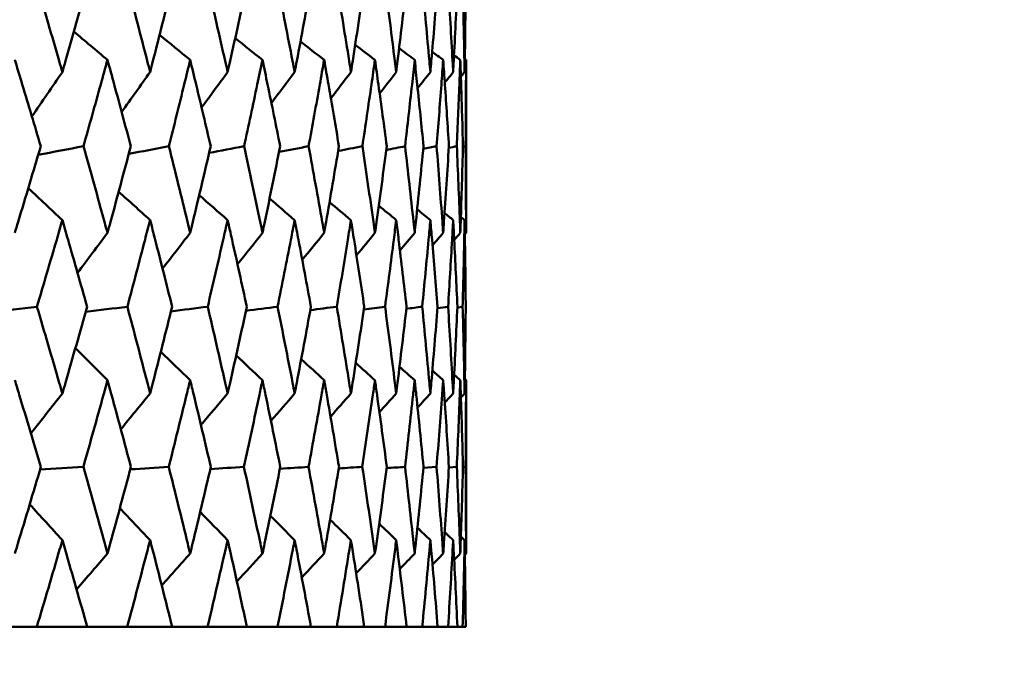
# Model space of a CAD drawing. Header units: millimetres. Extents: x 113 to 2969, y 62 to 2427.
# Tile 231 of 256: x 1837.21 to 1844.01, y 144.09 to 148.52. Entities that reach past the tile are written whole.
import ezdxf

# ---------------------------------------------------------------- set-up
doc = ezdxf.new("R2010")
doc.units = ezdxf.units.MM
doc.header["$LTSCALE"] = 12
doc.layers.add('Widoczne (ISO)', color=7, linetype='Continuous', lineweight=50)

msp = doc.modelspace()

# ---------------------------------------------------------------- linework, layer by layer
at = {"layer": 'Widoczne (ISO)'}
for p, q in [((1840.2943, 148.2397), (1840.2943, 147.0462)), ((1840.2731, 147.6403), (1840.2914, 147.6442)), ((1840.2344, 146.5323), (1840.2709, 146.5374)), ((1840.2943, 146.0305), (1840.2943, 144.8339)), ((1840.0004, 145.4261), (1840.091, 145.4323)), ((1840.1762, 145.4285), (1840.2306, 145.4323)), ((1840.2733, 145.431), (1840.2914, 145.4323)), ((1837.3332, 144.3297), (1837.0251, 144.3297)), ((1837.3332, 144.3297), (1837.6801, 144.3297)), ((1837.9571, 144.3297), (1837.6801, 144.3297)), ((1837.9571, 144.3297), (1838.2666, 144.3297)), ((1838.5114, 144.3297), (1838.2666, 144.3297)), ((1838.5114, 144.3297), (1838.7821, 144.3297)), ((1838.9937, 144.3297), (1838.7821, 144.3297)), ((1838.9937, 144.3297), (1839.2246, 144.3297)), ((1839.4023, 144.3297), (1839.2246, 144.3297)), ((1839.4023, 144.3297), (1839.5925, 144.3297)), ((1839.7355, 144.3297), (1839.5925, 144.3297)), ((1839.7355, 144.3297), (1839.8842, 144.3297)), ((1839.9919, 144.3297), (1839.8842, 144.3297)), ((1839.9919, 144.3297), (1840.0985, 144.3297)), ((1840.1706, 144.3297), (1840.0985, 144.3297)), ((1840.1706, 144.3297), (1840.2347, 144.3297)), ((1840.2708, 144.3297), (1840.2347, 144.3297)), ((1840.2708, 144.3297), (1840.2922, 144.3297))]:
    msp.add_line(p, q, dxfattribs=at)
msp.add_circle((1820.2943, 112.3297), 50, dxfattribs=at)
for points, knots in [([(1837.3352, 148.7518), (1837.3864, 148.5788), (1837.437, 148.4057), (1837.4944, 148.2071), (1837.5018, 148.1816), (1837.5091, 148.156)], [0.02053386, 0.02053386, 0.02053386, 0.02053386, 0.08016461, 0.08016461, 0.08898694, 0.08898694, 0.08898694, 0.08898694]), ([(1837.5091, 148.156), (1837.5165, 148.1815), (1837.5238, 148.207), (1837.5808, 148.4056), (1837.6299, 148.5787), (1837.6783, 148.7518)], [0.07138254, 0.07138254, 0.07138254, 0.07138254, 0.08018544, 0.08018544, 0.13983561, 0.13983561, 0.13983561, 0.13983561]), ([(1837.9589, 148.7518), (1838.0048, 148.5788), (1838.0501, 148.4057), (1838.1013, 148.2071), (1838.1079, 148.1816), (1838.1144, 148.156)], [0.02053386, 0.02053386, 0.02053386, 0.02053386, 0.08016461, 0.08016461, 0.08898694, 0.08898694, 0.08898694, 0.08898694]), ([(1838.1144, 148.156), (1838.121, 148.1815), (1838.1275, 148.207), (1838.1783, 148.4056), (1838.2219, 148.5787), (1838.2649, 148.7518)], [0.07138254, 0.07138254, 0.07138254, 0.07138254, 0.08018544, 0.08018544, 0.13983561, 0.13983561, 0.13983561, 0.13983561]), ([(1838.513, 148.7518), (1838.5533, 148.5788), (1838.593, 148.4057), (1838.6379, 148.2071), (1838.6437, 148.1816), (1838.6494, 148.156)], [0.02053386, 0.02053386, 0.02053386, 0.02053386, 0.08016461, 0.08016461, 0.08898694, 0.08898694, 0.08898694, 0.08898694]), ([(1838.6494, 148.156), (1838.6551, 148.1815), (1838.6609, 148.207), (1838.7053, 148.4056), (1838.7433, 148.5787), (1838.7806, 148.7518)], [0.07138254, 0.07138254, 0.07138254, 0.07138254, 0.08018544, 0.08018544, 0.13983561, 0.13983561, 0.13983561, 0.13983561]), ([(1838.9951, 148.7518), (1839.0298, 148.5788), (1839.0638, 148.4057), (1839.1021, 148.2071), (1839.107, 148.1816), (1839.1119, 148.156)], [0.02053386, 0.02053386, 0.02053386, 0.02053386, 0.08016461, 0.08016461, 0.08898694, 0.08898694, 0.08898694, 0.08898694]), ([(1839.1119, 148.156), (1839.1168, 148.1815), (1839.1217, 148.207), (1839.1595, 148.4056), (1839.1918, 148.5787), (1839.2234, 148.7518)], [0.07138254, 0.07138254, 0.07138254, 0.07138254, 0.08018544, 0.08018544, 0.13983561, 0.13983561, 0.13983561, 0.13983561]), ([(1839.4034, 148.7518), (1839.4323, 148.5788), (1839.4605, 148.4057), (1839.4921, 148.2071), (1839.4961, 148.1816), (1839.5002, 148.156)], [0.02053386, 0.02053386, 0.02053386, 0.02053386, 0.08016461, 0.08016461, 0.08898694, 0.08898694, 0.08898694, 0.08898694]), ([(1839.5002, 148.156), (1839.5042, 148.1815), (1839.5082, 148.207), (1839.5393, 148.4056), (1839.5658, 148.5787), (1839.5915, 148.7518)], [0.07138254, 0.07138254, 0.07138254, 0.07138254, 0.08018544, 0.08018544, 0.13983561, 0.13983561, 0.13983561, 0.13983561]), ([(1839.7364, 148.7518), (1839.7593, 148.5788), (1839.7816, 148.4057), (1839.8063, 148.2071), (1839.8095, 148.1816), (1839.8126, 148.156)], [0.02053386, 0.02053386, 0.02053386, 0.02053386, 0.08016461, 0.08016461, 0.08898694, 0.08898694, 0.08898694, 0.08898694]), ([(1839.8126, 148.156), (1839.8158, 148.1815), (1839.8189, 148.207), (1839.8432, 148.4056), (1839.8637, 148.5787), (1839.8834, 148.7518)], [0.07138254, 0.07138254, 0.07138254, 0.07138254, 0.08018544, 0.08018544, 0.13983561, 0.13983561, 0.13983561, 0.13983561]), ([(1839.9926, 148.7518), (1840.0095, 148.5788), (1840.0257, 148.4057), (1840.0435, 148.2071), (1840.0458, 148.1816), (1840.0481, 148.156)], [0.02053386, 0.02053386, 0.02053386, 0.02053386, 0.08016461, 0.08016461, 0.08898694, 0.08898694, 0.08898694, 0.08898694]), ([(1840.0481, 148.156), (1840.0503, 148.1815), (1840.0526, 148.207), (1840.0699, 148.4056), (1840.0843, 148.5787), (1840.098, 148.7518)], [0.07138254, 0.07138254, 0.07138254, 0.07138254, 0.08018544, 0.08018544, 0.13983561, 0.13983561, 0.13983561, 0.13983561]), ([(1840.171, 148.7518), (1840.1819, 148.5788), (1840.192, 148.4057), (1840.2028, 148.2071), (1840.2042, 148.1816), (1840.2055, 148.156)], [0.02053386, 0.02053386, 0.02053386, 0.02053386, 0.08016461, 0.08016461, 0.08898694, 0.08898694, 0.08898694, 0.08898694]), ([(1840.2055, 148.156), (1840.2069, 148.1815), (1840.2083, 148.207), (1840.2186, 148.4056), (1840.2269, 148.5787), (1840.2344, 148.7518)], [0.07138254, 0.07138254, 0.07138254, 0.07138254, 0.08018544, 0.08018544, 0.13983561, 0.13983561, 0.13983561, 0.13983561]), ([(1840.271, 148.7518), (1840.2757, 148.5788), (1840.2797, 148.4057), (1840.2835, 148.2071), (1840.284, 148.1816), (1840.2844, 148.156)], [0.02053386, 0.02053386, 0.02053386, 0.02053386, 0.08016461, 0.08016461, 0.08898694, 0.08898694, 0.08898694, 0.08898694]), ([(1840.2844, 148.156), (1840.2849, 148.1815), (1840.2853, 148.207), (1840.2886, 148.4056), (1840.2908, 148.5787), (1840.2922, 148.7518)], [0.07138254, 0.07138254, 0.07138254, 0.07138254, 0.08018544, 0.08018544, 0.13983561, 0.13983561, 0.13983561, 0.13983561]), ([(1837.3599, 147.6442), (1837.3178, 147.7862), (1837.2753, 147.9282), (1837.2153, 148.1267), (1837.1981, 148.1832), (1837.1809, 148.2397)], [0.01259731, 0.01259731, 0.01259731, 0.01259731, 0.06159863, 0.06159863, 0.08110666, 0.08110666, 0.08110666, 0.08110666]), ([(1837.8204, 148.2397), (1837.805, 148.1832), (1837.7894, 148.1267), (1837.7345, 147.9282), (1837.6949, 147.7862), (1837.6548, 147.6442)], [0.04208868, 0.04208868, 0.04208868, 0.04208868, 0.06158988, 0.06158988, 0.11059803, 0.11059803, 0.11059803, 0.11059803]), ([(1837.9811, 147.6442), (1837.9434, 147.7862), (1837.9053, 147.9282), (1837.8514, 148.1267), (1837.8359, 148.1832), (1837.8204, 148.2397)], [0.01259731, 0.01259731, 0.01259731, 0.01259731, 0.06159863, 0.06159863, 0.08110666, 0.08110666, 0.08110666, 0.08110666]), ([(1838.3909, 148.2397), (1838.3772, 148.1832), (1838.3634, 148.1267), (1838.3148, 147.9282), (1838.2797, 147.7862), (1838.2441, 147.6442)], [0.04208868, 0.04208868, 0.04208868, 0.04208868, 0.06158988, 0.06158988, 0.11059803, 0.11059803, 0.11059803, 0.11059803]), ([(1838.5325, 147.6442), (1838.4993, 147.7862), (1838.4657, 147.9282), (1838.4182, 148.1267), (1838.4045, 148.1832), (1838.3909, 148.2397)], [0.01259731, 0.01259731, 0.01259731, 0.01259731, 0.06159863, 0.06159863, 0.08110666, 0.08110666, 0.08110666, 0.08110666]), ([(1838.8898, 148.2397), (1838.878, 148.1832), (1838.8661, 148.1267), (1838.824, 147.9282), (1838.7935, 147.7862), (1838.7625, 147.6442)], [0.04208868, 0.04208868, 0.04208868, 0.04208868, 0.06158988, 0.06158988, 0.11059803, 0.11059803, 0.11059803, 0.11059803]), ([(1839.0119, 147.6442), (1838.9834, 147.7862), (1838.9545, 147.9282), (1838.9134, 148.1267), (1838.9017, 148.1832), (1838.8898, 148.2397)], [0.01259731, 0.01259731, 0.01259731, 0.01259731, 0.06159863, 0.06159863, 0.08110666, 0.08110666, 0.08110666, 0.08110666]), ([(1839.3154, 148.2397), (1839.3055, 148.1832), (1839.2955, 148.1267), (1839.2601, 147.9282), (1839.2343, 147.7862), (1839.2081, 147.6442)], [0.04208868, 0.04208868, 0.04208868, 0.04208868, 0.06158988, 0.06158988, 0.11059803, 0.11059803, 0.11059803, 0.11059803]), ([(1839.4174, 147.6442), (1839.3937, 147.7862), (1839.3696, 147.9282), (1839.3352, 148.1267), (1839.3254, 148.1832), (1839.3154, 148.2397)], [0.01259731, 0.01259731, 0.01259731, 0.01259731, 0.06159863, 0.06159863, 0.08110666, 0.08110666, 0.08110666, 0.08110666]), ([(1839.666, 148.2397), (1839.658, 148.1832), (1839.6499, 148.1267), (1839.6213, 147.9282), (1839.6004, 147.7862), (1839.579, 147.6442)], [0.04208868, 0.04208868, 0.04208868, 0.04208868, 0.06158988, 0.06158988, 0.11059803, 0.11059803, 0.11059803, 0.11059803]), ([(1839.7474, 147.6442), (1839.7287, 147.7862), (1839.7094, 147.9282), (1839.6819, 148.1267), (1839.674, 148.1832), (1839.666, 148.2397)], [0.01259731, 0.01259731, 0.01259731, 0.01259731, 0.06159863, 0.06159863, 0.08110666, 0.08110666, 0.08110666, 0.08110666]), ([(1839.9401, 148.2397), (1839.934, 148.1832), (1839.9279, 148.1267), (1839.9062, 147.9282), (1839.8902, 147.7862), (1839.8738, 147.6442)], [0.04208868, 0.04208868, 0.04208868, 0.04208868, 0.06158988, 0.06158988, 0.11059803, 0.11059803, 0.11059803, 0.11059803]), ([(1840.0007, 147.6442), (1839.9869, 147.7862), (1839.9726, 147.9282), (1839.952, 148.1267), (1839.9461, 148.1832), (1839.9401, 148.2397)], [0.01259731, 0.01259731, 0.01259731, 0.01259731, 0.06159863, 0.06159863, 0.08110666, 0.08110666, 0.08110666, 0.08110666]), ([(1840.1366, 148.2397), (1840.1326, 148.1832), (1840.1285, 148.1267), (1840.1138, 147.9282), (1840.1028, 147.7862), (1840.0913, 147.6442)], [0.04208868, 0.04208868, 0.04208868, 0.04208868, 0.06158988, 0.06158988, 0.11059803, 0.11059803, 0.11059803, 0.11059803]), ([(1840.1762, 147.6442), (1840.1674, 147.7862), (1840.1582, 147.9282), (1840.1446, 148.1267), (1840.1406, 148.1832), (1840.1366, 148.2397)], [0.01259731, 0.01259731, 0.01259731, 0.01259731, 0.06159863, 0.06159863, 0.08110666, 0.08110666, 0.08110666, 0.08110666]), ([(1840.2548, 148.2397), (1840.2528, 148.1832), (1840.2507, 148.1267), (1840.2431, 147.9282), (1840.2372, 147.7862), (1840.2307, 147.6442)], [0.04208868, 0.04208868, 0.04208868, 0.04208868, 0.06158988, 0.06158988, 0.11059803, 0.11059803, 0.11059803, 0.11059803]), ([(1840.2732, 147.6442), (1840.2695, 147.7862), (1840.2653, 147.9282), (1840.2588, 148.1267), (1840.2569, 148.1832), (1840.2548, 148.2397)], [0.01259731, 0.01259731, 0.01259731, 0.01259731, 0.06159863, 0.06159863, 0.08110666, 0.08110666, 0.08110666, 0.08110666]), ([(1840.2943, 148.2397), (1840.2943, 148.1832), (1840.2942, 148.1267), (1840.2937, 147.9282), (1840.2928, 147.7862), (1840.2914, 147.6442)], [0.04208868, 0.04208868, 0.04208868, 0.04208868, 0.06158988, 0.06158988, 0.11059803, 0.11059803, 0.11059803, 0.11059803]), ([(1837.1809, 147.0462), (1837.1885, 147.0715), (1837.1962, 147.0968), (1837.2565, 147.2961), (1837.3085, 147.4702), (1837.3599, 147.6442)], [0.06686277, 0.06686277, 0.06686277, 0.06686277, 0.07557848, 0.07557848, 0.13558897, 0.13558897, 0.13558897, 0.13558897]), ([(1837.6548, 147.6442), (1837.7037, 147.4702), (1837.752, 147.2962), (1837.8066, 147.0969), (1837.8135, 147.0715), (1837.8204, 147.0462)], [0.01556037, 0.01556037, 0.01556037, 0.01556037, 0.07555527, 0.07555527, 0.08428623, 0.08428623, 0.08428623, 0.08428623]), ([(1837.8204, 147.0462), (1837.8273, 147.0715), (1837.8342, 147.0968), (1837.8884, 147.2961), (1837.9351, 147.4702), (1837.9811, 147.6442)], [0.06686277, 0.06686277, 0.06686277, 0.06686277, 0.07557848, 0.07557848, 0.13558897, 0.13558897, 0.13558897, 0.13558897]), ([(1838.2441, 147.6442), (1838.2875, 147.4702), (1838.3303, 147.2962), (1838.3786, 147.0969), (1838.3847, 147.0715), (1838.3909, 147.0462)], [0.01556037, 0.01556037, 0.01556037, 0.01556037, 0.07555527, 0.07555527, 0.08428623, 0.08428623, 0.08428623, 0.08428623]), ([(1838.3909, 147.0462), (1838.3969, 147.0715), (1838.403, 147.0968), (1838.4509, 147.2961), (1838.492, 147.4702), (1838.5325, 147.6442)], [0.06686277, 0.06686277, 0.06686277, 0.06686277, 0.07557848, 0.07557848, 0.13558897, 0.13558897, 0.13558897, 0.13558897]), ([(1838.7625, 147.6442), (1838.8003, 147.4702), (1838.8375, 147.2962), (1838.8793, 147.0969), (1838.8846, 147.0715), (1838.8898, 147.0462)], [0.01556037, 0.01556037, 0.01556037, 0.01556037, 0.07555527, 0.07555527, 0.08428623, 0.08428623, 0.08428623, 0.08428623]), ([(1838.8898, 147.0462), (1838.8951, 147.0715), (1838.9004, 147.0968), (1838.9417, 147.2961), (1838.9771, 147.4702), (1839.0119, 147.6442)], [0.06686277, 0.06686277, 0.06686277, 0.06686277, 0.07557848, 0.07557848, 0.13558897, 0.13558897, 0.13558897, 0.13558897]), ([(1839.2081, 147.6442), (1839.2401, 147.4702), (1839.2714, 147.2962), (1839.3066, 147.0969), (1839.311, 147.0715), (1839.3154, 147.0462)], [0.01556037, 0.01556037, 0.01556037, 0.01556037, 0.07555527, 0.07555527, 0.08428623, 0.08428623, 0.08428623, 0.08428623]), ([(1839.3154, 147.0462), (1839.3199, 147.0715), (1839.3243, 147.0968), (1839.3589, 147.2961), (1839.3885, 147.4702), (1839.4174, 147.6442)], [0.06686277, 0.06686277, 0.06686277, 0.06686277, 0.07557848, 0.07557848, 0.13558897, 0.13558897, 0.13558897, 0.13558897]), ([(1839.579, 147.6442), (1839.6051, 147.4702), (1839.6305, 147.2962), (1839.6588, 147.0969), (1839.6624, 147.0715), (1839.666, 147.0462)], [0.01556037, 0.01556037, 0.01556037, 0.01556037, 0.07555527, 0.07555527, 0.08428623, 0.08428623, 0.08428623, 0.08428623]), ([(1839.666, 147.0462), (1839.6695, 147.0715), (1839.6731, 147.0968), (1839.7009, 147.2961), (1839.7245, 147.4702), (1839.7474, 147.6442)], [0.06686277, 0.06686277, 0.06686277, 0.06686277, 0.07557848, 0.07557848, 0.13558897, 0.13558897, 0.13558897, 0.13558897]), ([(1839.8738, 147.6442), (1839.8939, 147.4702), (1839.9133, 147.2962), (1839.9347, 147.0969), (1839.9374, 147.0715), (1839.9401, 147.0462)], [0.01556037, 0.01556037, 0.01556037, 0.01556037, 0.07555527, 0.07555527, 0.08428623, 0.08428623, 0.08428623, 0.08428623]), ([(1839.9401, 147.0462), (1839.9427, 147.0715), (1839.9454, 147.0968), (1839.9663, 147.2961), (1839.9839, 147.4702), (1840.0007, 147.6442)], [0.06686277, 0.06686277, 0.06686277, 0.06686277, 0.07557848, 0.07557848, 0.13558897, 0.13558897, 0.13558897, 0.13558897]), ([(1840.0913, 147.6442), (1840.1053, 147.4702), (1840.1186, 147.2962), (1840.133, 147.0969), (1840.1348, 147.0715), (1840.1366, 147.0462)], [0.01556037, 0.01556037, 0.01556037, 0.01556037, 0.07555527, 0.07555527, 0.08428623, 0.08428623, 0.08428623, 0.08428623]), ([(1840.1366, 147.0462), (1840.1384, 147.0715), (1840.1402, 147.0968), (1840.1541, 147.2961), (1840.1655, 147.4702), (1840.1762, 147.6442)], [0.06686277, 0.06686277, 0.06686277, 0.06686277, 0.07557848, 0.07557848, 0.13558897, 0.13558897, 0.13558897, 0.13558897]), ([(1840.2307, 147.6442), (1840.2386, 147.4702), (1840.2457, 147.2962), (1840.253, 147.0969), (1840.2539, 147.0715), (1840.2548, 147.0462)], [0.01556037, 0.01556037, 0.01556037, 0.01556037, 0.07555527, 0.07555527, 0.08428623, 0.08428623, 0.08428623, 0.08428623]), ([(1840.2548, 147.0462), (1840.2557, 147.0715), (1840.2566, 147.0968), (1840.2635, 147.2961), (1840.2687, 147.4702), (1840.2732, 147.6442)], [0.06686277, 0.06686277, 0.06686277, 0.06686277, 0.07557848, 0.07557848, 0.13558897, 0.13558897, 0.13558897, 0.13558897]), ([(1840.2914, 147.6442), (1840.2931, 147.4702), (1840.2941, 147.2962), (1840.2943, 147.0969), (1840.2943, 147.0715), (1840.2943, 147.0462)], [0.01556037, 0.01556037, 0.01556037, 0.01556037, 0.07555527, 0.07555527, 0.08428623, 0.08428623, 0.08428623, 0.08428623]), ([(1837.5091, 147.135), (1837.4961, 147.0899), (1837.483, 147.0448), (1837.4249, 146.8456), (1837.3795, 146.6915), (1837.3337, 146.5374)], [0.04598621, 0.04598621, 0.04598621, 0.04598621, 0.06155279, 0.06155279, 0.11473062, 0.11473062, 0.11473062, 0.11473062]), ([(1837.6797, 146.5374), (1837.6363, 146.6915), (1837.5925, 146.8456), (1837.5352, 147.0447), (1837.5222, 147.0899), (1837.5091, 147.135)], [0.00838421, 0.00838421, 0.00838421, 0.00838421, 0.06155515, 0.06155515, 0.07712864, 0.07712864, 0.07712864, 0.07712864]), ([(1838.1144, 147.135), (1838.1028, 147.0899), (1838.0911, 147.0448), (1838.0393, 146.8456), (1837.9987, 146.6915), (1837.9576, 146.5374)], [0.04598621, 0.04598621, 0.04598621, 0.04598621, 0.06155279, 0.06155279, 0.11473062, 0.11473062, 0.11473062, 0.11473062]), ([(1838.2662, 146.5374), (1838.2277, 146.6915), (1838.1887, 146.8456), (1838.1377, 147.0447), (1838.1261, 147.0899), (1838.1144, 147.135)], [0.00838421, 0.00838421, 0.00838421, 0.00838421, 0.06155515, 0.06155515, 0.07712864, 0.07712864, 0.07712864, 0.07712864]), ([(1838.6494, 147.135), (1838.6392, 147.0899), (1838.629, 147.0448), (1838.5836, 146.8456), (1838.5479, 146.6915), (1838.5118, 146.5374)], [0.04598621, 0.04598621, 0.04598621, 0.04598621, 0.06155279, 0.06155279, 0.11473062, 0.11473062, 0.11473062, 0.11473062]), ([(1838.7817, 146.5374), (1838.7483, 146.6915), (1838.7143, 146.8456), (1838.6697, 147.0447), (1838.6596, 147.0899), (1838.6494, 147.135)], [0.00838421, 0.00838421, 0.00838421, 0.00838421, 0.06155515, 0.06155515, 0.07712864, 0.07712864, 0.07712864, 0.07712864]), ([(1839.1119, 147.135), (1839.1032, 147.0899), (1839.0945, 147.0448), (1839.0557, 146.8456), (1839.0252, 146.6915), (1838.9941, 146.5374)], [0.04598621, 0.04598621, 0.04598621, 0.04598621, 0.06155279, 0.06155279, 0.11473062, 0.11473062, 0.11473062, 0.11473062]), ([(1839.2243, 146.5374), (1839.1961, 146.6915), (1839.1672, 146.8456), (1839.1293, 147.0447), (1839.1206, 147.0899), (1839.1119, 147.135)], [0.00838421, 0.00838421, 0.00838421, 0.00838421, 0.06155515, 0.06155515, 0.07712864, 0.07712864, 0.07712864, 0.07712864]), ([(1839.5002, 147.135), (1839.493, 147.0899), (1839.4858, 147.0448), (1839.4538, 146.8456), (1839.4285, 146.6915), (1839.4026, 146.5374)], [0.04598621, 0.04598621, 0.04598621, 0.04598621, 0.06155279, 0.06155279, 0.11473062, 0.11473062, 0.11473062, 0.11473062]), ([(1839.5922, 146.5374), (1839.5692, 146.6915), (1839.5456, 146.8456), (1839.5145, 147.0447), (1839.5073, 147.0899), (1839.5002, 147.135)], [0.00838421, 0.00838421, 0.00838421, 0.00838421, 0.06155515, 0.06155515, 0.07712864, 0.07712864, 0.07712864, 0.07712864]), ([(1839.8126, 147.135), (1839.807, 147.0899), (1839.8014, 147.0448), (1839.7763, 146.8456), (1839.7563, 146.6915), (1839.7357, 146.5374)], [0.04598621, 0.04598621, 0.04598621, 0.04598621, 0.06155279, 0.06155279, 0.11473062, 0.11473062, 0.11473062, 0.11473062]), ([(1839.884, 146.5374), (1839.8663, 146.6915), (1839.8481, 146.8456), (1839.8238, 147.0447), (1839.8182, 147.0899), (1839.8126, 147.135)], [0.00838421, 0.00838421, 0.00838421, 0.00838421, 0.06155515, 0.06155515, 0.07712864, 0.07712864, 0.07712864, 0.07712864]), ([(1840.0481, 147.135), (1840.0441, 147.0899), (1840.04, 147.0448), (1840.0218, 146.8456), (1840.0072, 146.6915), (1839.9921, 146.5374)], [0.04598621, 0.04598621, 0.04598621, 0.04598621, 0.06155279, 0.06155279, 0.11473062, 0.11473062, 0.11473062, 0.11473062]), ([(1840.0984, 146.5374), (1840.0862, 146.6915), (1840.0733, 146.8456), (1840.0561, 147.0447), (1840.0521, 147.0899), (1840.0481, 147.135)], [0.00838421, 0.00838421, 0.00838421, 0.00838421, 0.06155515, 0.06155515, 0.07712864, 0.07712864, 0.07712864, 0.07712864]), ([(1840.2055, 147.135), (1840.2031, 147.0899), (1840.2007, 147.0448), (1840.1896, 146.8456), (1840.1804, 146.6915), (1840.1707, 146.5374)], [0.04598621, 0.04598621, 0.04598621, 0.04598621, 0.06155279, 0.06155279, 0.11473062, 0.11473062, 0.11473062, 0.11473062]), ([(1840.2347, 146.5374), (1840.2279, 146.6915), (1840.2206, 146.8456), (1840.2103, 147.0447), (1840.208, 147.0899), (1840.2055, 147.135)], [0.00838421, 0.00838421, 0.00838421, 0.00838421, 0.06155515, 0.06155515, 0.07712864, 0.07712864, 0.07712864, 0.07712864]), ([(1840.2844, 147.135), (1840.2836, 147.0899), (1840.2828, 147.0448), (1840.2788, 146.8456), (1840.2751, 146.6915), (1840.2709, 146.5374)], [0.04598621, 0.04598621, 0.04598621, 0.04598621, 0.06155279, 0.06155279, 0.11473062, 0.11473062, 0.11473062, 0.11473062]), ([(1840.2922, 146.5374), (1840.291, 146.6915), (1840.2891, 146.8456), (1840.286, 147.0447), (1840.2852, 147.0899), (1840.2844, 147.135)], [0.00838421, 0.00838421, 0.00838421, 0.00838421, 0.06155515, 0.06155515, 0.07712864, 0.07712864, 0.07712864, 0.07712864]), ([(1837.3337, 146.5374), (1837.3857, 146.3623), (1837.4371, 146.1872), (1837.495, 145.9876), (1837.5021, 145.9631), (1837.5091, 145.9386)], [0.01044349, 0.01044349, 0.01044349, 0.01044349, 0.07085106, 0.07085106, 0.07930241, 0.07930241, 0.07930241, 0.07930241]), ([(1837.5091, 145.9386), (1837.5162, 145.963), (1837.5233, 145.9875), (1837.5808, 146.1871), (1837.6306, 146.3623), (1837.6797, 146.5374)], [0.06241522, 0.06241522, 0.06241522, 0.06241522, 0.0708546, 0.0708546, 0.13127416, 0.13127416, 0.13127416, 0.13127416]), ([(1837.9576, 146.5374), (1838.0042, 146.3623), (1838.0501, 146.1872), (1838.1018, 145.9876), (1838.1081, 145.9631), (1838.1144, 145.9386)], [0.01044349, 0.01044349, 0.01044349, 0.01044349, 0.07085106, 0.07085106, 0.07930241, 0.07930241, 0.07930241, 0.07930241]), ([(1838.1144, 145.9386), (1838.1207, 145.963), (1838.127, 145.9875), (1838.1783, 146.1871), (1838.2226, 146.3623), (1838.2662, 146.5374)], [0.06241522, 0.06241522, 0.06241522, 0.06241522, 0.0708546, 0.0708546, 0.13127416, 0.13127416, 0.13127416, 0.13127416]), ([(1838.5118, 146.5374), (1838.5528, 146.3623), (1838.5931, 146.1872), (1838.6383, 145.9876), (1838.6439, 145.9631), (1838.6494, 145.9386)], [0.01044349, 0.01044349, 0.01044349, 0.01044349, 0.07085106, 0.07085106, 0.07930241, 0.07930241, 0.07930241, 0.07930241]), ([(1838.6494, 145.9386), (1838.6549, 145.963), (1838.6604, 145.9875), (1838.7052, 146.1871), (1838.7438, 146.3623), (1838.7817, 146.5374)], [0.06241522, 0.06241522, 0.06241522, 0.06241522, 0.0708546, 0.0708546, 0.13127416, 0.13127416, 0.13127416, 0.13127416]), ([(1838.9941, 146.5374), (1839.0293, 146.3623), (1839.0639, 146.1872), (1839.1025, 145.9876), (1839.1072, 145.9631), (1839.1119, 145.9386)], [0.01044349, 0.01044349, 0.01044349, 0.01044349, 0.07085106, 0.07085106, 0.07930241, 0.07930241, 0.07930241, 0.07930241]), ([(1839.1119, 145.9386), (1839.1166, 145.963), (1839.1213, 145.9875), (1839.1595, 146.1871), (1839.1923, 146.3623), (1839.2243, 146.5374)], [0.06241522, 0.06241522, 0.06241522, 0.06241522, 0.0708546, 0.0708546, 0.13127416, 0.13127416, 0.13127416, 0.13127416]), ([(1839.4026, 146.5374), (1839.4319, 146.3623), (1839.4606, 146.1872), (1839.4924, 145.9876), (1839.4963, 145.9631), (1839.5002, 145.9386)], [0.01044349, 0.01044349, 0.01044349, 0.01044349, 0.07085106, 0.07085106, 0.07930241, 0.07930241, 0.07930241, 0.07930241]), ([(1839.5002, 145.9386), (1839.5041, 145.963), (1839.5079, 145.9875), (1839.5393, 146.1871), (1839.5661, 146.3623), (1839.5922, 146.5374)], [0.06241522, 0.06241522, 0.06241522, 0.06241522, 0.0708546, 0.0708546, 0.13127416, 0.13127416, 0.13127416, 0.13127416]), ([(1839.7357, 146.5374), (1839.759, 146.3623), (1839.7816, 146.1872), (1839.8066, 145.9876), (1839.8096, 145.9631), (1839.8126, 145.9386)], [0.01044349, 0.01044349, 0.01044349, 0.01044349, 0.07085106, 0.07085106, 0.07930241, 0.07930241, 0.07930241, 0.07930241]), ([(1839.8126, 145.9386), (1839.8157, 145.963), (1839.8187, 145.9875), (1839.8432, 146.1871), (1839.8639, 146.3623), (1839.884, 146.5374)], [0.06241522, 0.06241522, 0.06241522, 0.06241522, 0.0708546, 0.0708546, 0.13127416, 0.13127416, 0.13127416, 0.13127416]), ([(1839.9921, 146.5374), (1840.0093, 146.3623), (1840.0257, 146.1872), (1840.0437, 145.9876), (1840.0459, 145.9631), (1840.0481, 145.9386)], [0.01044349, 0.01044349, 0.01044349, 0.01044349, 0.07085106, 0.07085106, 0.07930241, 0.07930241, 0.07930241, 0.07930241]), ([(1840.0481, 145.9386), (1840.0502, 145.963), (1840.0524, 145.9875), (1840.0699, 146.1871), (1840.0845, 146.3623), (1840.0984, 146.5374)], [0.06241522, 0.06241522, 0.06241522, 0.06241522, 0.0708546, 0.0708546, 0.13127416, 0.13127416, 0.13127416, 0.13127416]), ([(1840.1707, 146.5374), (1840.1817, 146.3623), (1840.192, 146.1872), (1840.2029, 145.9876), (1840.2042, 145.9631), (1840.2055, 145.9386)], [0.01044349, 0.01044349, 0.01044349, 0.01044349, 0.07085106, 0.07085106, 0.07930241, 0.07930241, 0.07930241, 0.07930241]), ([(1840.2055, 145.9386), (1840.2069, 145.963), (1840.2081, 145.9875), (1840.2186, 146.1871), (1840.227, 146.3623), (1840.2347, 146.5374)], [0.06241522, 0.06241522, 0.06241522, 0.06241522, 0.0708546, 0.0708546, 0.13127416, 0.13127416, 0.13127416, 0.13127416]), ([(1840.2709, 146.5374), (1840.2757, 146.3623), (1840.2798, 146.1872), (1840.2836, 145.9876), (1840.284, 145.9631), (1840.2844, 145.9386)], [0.01044349, 0.01044349, 0.01044349, 0.01044349, 0.07085106, 0.07085106, 0.07930241, 0.07930241, 0.07930241, 0.07930241]), ([(1840.2844, 145.9386), (1840.2849, 145.963), (1840.2853, 145.9875), (1840.2886, 146.1871), (1840.2908, 146.3623), (1840.2922, 146.5374)], [0.06241522, 0.06241522, 0.06241522, 0.06241522, 0.0708546, 0.0708546, 0.13127416, 0.13127416, 0.13127416, 0.13127416]), ([(1837.3609, 145.4323), (1837.3116, 145.5982), (1837.2618, 145.7642), (1837.2013, 145.9636), (1837.1911, 145.9971), (1837.1809, 146.0305)], [0.00418374, 0.00418374, 0.00418374, 0.00418374, 0.06147247, 0.06147247, 0.07302352, 0.07302352, 0.07302352, 0.07302352]), ([(1837.8204, 146.0305), (1837.8113, 145.9971), (1837.8021, 145.9636), (1837.7471, 145.7642), (1837.7008, 145.5982), (1837.6538, 145.4323)], [0.04993807, 0.04993807, 0.04993807, 0.04993807, 0.0614821, 0.0614821, 0.11877783, 0.11877783, 0.11877783, 0.11877783]), ([(1837.982, 145.4323), (1837.9379, 145.5982), (1837.8932, 145.7642), (1837.8388, 145.9636), (1837.8296, 145.9971), (1837.8204, 146.0305)], [0.00418374, 0.00418374, 0.00418374, 0.00418374, 0.06147247, 0.06147247, 0.07302352, 0.07302352, 0.07302352, 0.07302352]), ([(1838.3909, 146.0305), (1838.3827, 145.9971), (1838.3746, 145.9636), (1838.326, 145.7642), (1838.2849, 145.5982), (1838.2432, 145.4323)], [0.04993807, 0.04993807, 0.04993807, 0.04993807, 0.0614821, 0.0614821, 0.11877783, 0.11877783, 0.11877783, 0.11877783]), ([(1838.5332, 145.4323), (1838.4945, 145.5982), (1838.4551, 145.7642), (1838.407, 145.9636), (1838.399, 145.9971), (1838.3909, 146.0305)], [0.00418374, 0.00418374, 0.00418374, 0.00418374, 0.06147247, 0.06147247, 0.07302352, 0.07302352, 0.07302352, 0.07302352]), ([(1838.8898, 146.0305), (1838.8828, 145.9971), (1838.8758, 145.9636), (1838.8337, 145.7642), (1838.7981, 145.5982), (1838.7618, 145.4323)], [0.04993807, 0.04993807, 0.04993807, 0.04993807, 0.0614821, 0.0614821, 0.11877783, 0.11877783, 0.11877783, 0.11877783]), ([(1839.0125, 145.4323), (1838.9792, 145.5982), (1838.9453, 145.7642), (1838.9038, 145.9636), (1838.8968, 145.9971), (1838.8898, 146.0305)], [0.00418374, 0.00418374, 0.00418374, 0.00418374, 0.06147247, 0.06147247, 0.07302352, 0.07302352, 0.07302352, 0.07302352]), ([(1839.3154, 146.0305), (1839.3096, 145.9971), (1839.3037, 145.9636), (1839.2683, 145.7642), (1839.2382, 145.5982), (1839.2074, 145.4323)], [0.04993807, 0.04993807, 0.04993807, 0.04993807, 0.0614821, 0.0614821, 0.11877783, 0.11877783, 0.11877783, 0.11877783]), ([(1839.4179, 145.4323), (1839.3903, 145.5982), (1839.362, 145.7642), (1839.3272, 145.9636), (1839.3213, 145.9971), (1839.3154, 146.0305)], [0.00418374, 0.00418374, 0.00418374, 0.00418374, 0.06147247, 0.06147247, 0.07302352, 0.07302352, 0.07302352, 0.07302352]), ([(1839.666, 146.0305), (1839.6612, 145.9971), (1839.6565, 145.9636), (1839.6279, 145.7642), (1839.6035, 145.5982), (1839.5785, 145.4323)], [0.04993807, 0.04993807, 0.04993807, 0.04993807, 0.0614821, 0.0614821, 0.11877783, 0.11877783, 0.11877783, 0.11877783]), ([(1839.7479, 145.4323), (1839.7259, 145.5982), (1839.7033, 145.7642), (1839.6754, 145.9636), (1839.6707, 145.9971), (1839.666, 146.0305)], [0.00418374, 0.00418374, 0.00418374, 0.00418374, 0.06147247, 0.06147247, 0.07302352, 0.07302352, 0.07302352, 0.07302352]), ([(1839.9401, 146.0305), (1839.9365, 145.9971), (1839.9329, 145.9636), (1839.9113, 145.7642), (1839.8927, 145.5982), (1839.8734, 145.4323)], [0.04993807, 0.04993807, 0.04993807, 0.04993807, 0.0614821, 0.0614821, 0.11877783, 0.11877783, 0.11877783, 0.11877783]), ([(1840.001, 145.4323), (1839.9849, 145.5982), (1839.9681, 145.7642), (1839.9472, 145.9636), (1839.9436, 145.9971), (1839.9401, 146.0305)], [0.00418374, 0.00418374, 0.00418374, 0.00418374, 0.06147247, 0.06147247, 0.07302352, 0.07302352, 0.07302352, 0.07302352]), ([(1840.1366, 146.0305), (1840.1342, 145.9971), (1840.1318, 145.9636), (1840.1173, 145.7642), (1840.1045, 145.5982), (1840.091, 145.4323)], [0.04993807, 0.04993807, 0.04993807, 0.04993807, 0.0614821, 0.0614821, 0.11877783, 0.11877783, 0.11877783, 0.11877783]), ([(1840.1764, 145.4323), (1840.1662, 145.5982), (1840.1553, 145.7642), (1840.1414, 145.9636), (1840.139, 145.9971), (1840.1366, 146.0305)], [0.00418374, 0.00418374, 0.00418374, 0.00418374, 0.06147247, 0.06147247, 0.07302352, 0.07302352, 0.07302352, 0.07302352]), ([(1840.2548, 146.0305), (1840.2536, 145.9971), (1840.2524, 145.9636), (1840.245, 145.7642), (1840.2381, 145.5982), (1840.2306, 145.4323)], [0.04993807, 0.04993807, 0.04993807, 0.04993807, 0.0614821, 0.0614821, 0.11877783, 0.11877783, 0.11877783, 0.11877783]), ([(1840.2733, 145.4323), (1840.269, 145.5982), (1840.264, 145.7642), (1840.2572, 145.9636), (1840.256, 145.9971), (1840.2548, 146.0305)], [0.00418374, 0.00418374, 0.00418374, 0.00418374, 0.06147247, 0.06147247, 0.07302352, 0.07302352, 0.07302352, 0.07302352]), ([(1840.2943, 146.0305), (1840.2943, 145.9971), (1840.2943, 145.9636), (1840.294, 145.7642), (1840.293, 145.5982), (1840.2914, 145.4323)], [0.04993807, 0.04993807, 0.04993807, 0.04993807, 0.0614821, 0.0614821, 0.11877783, 0.11877783, 0.11877783, 0.11877783]), ([(1837.1809, 144.8339), (1837.188, 144.8571), (1837.195, 144.8803), (1837.2557, 145.0797), (1837.3086, 145.256), (1837.3609, 145.4323)], [0.05804162, 0.05804162, 0.05804162, 0.05804162, 0.06605559, 0.06605559, 0.12689392, 0.12689392, 0.12689392, 0.12689392]), ([(1837.6538, 145.4323), (1837.7036, 145.256), (1837.7528, 145.0798), (1837.8077, 144.8804), (1837.8141, 144.8571), (1837.8204, 144.8339)], [0.00523804, 0.00523804, 0.00523804, 0.00523804, 0.06606705, 0.06606705, 0.07409033, 0.07409033, 0.07409033, 0.07409033]), ([(1837.8204, 144.8339), (1837.8268, 144.8571), (1837.8332, 144.8803), (1837.8877, 145.0797), (1837.9352, 145.256), (1837.982, 145.4323)], [0.05804162, 0.05804162, 0.05804162, 0.05804162, 0.06605559, 0.06605559, 0.12689392, 0.12689392, 0.12689392, 0.12689392]), ([(1838.2432, 145.4323), (1838.2874, 145.256), (1838.331, 145.0798), (1838.3796, 144.8804), (1838.3852, 144.8571), (1838.3909, 144.8339)], [0.00523804, 0.00523804, 0.00523804, 0.00523804, 0.06606705, 0.06606705, 0.07409033, 0.07409033, 0.07409033, 0.07409033]), ([(1838.3909, 144.8339), (1838.3965, 144.8571), (1838.4021, 144.8803), (1838.4503, 145.0797), (1838.4921, 145.256), (1838.5332, 145.4323)], [0.05804162, 0.05804162, 0.05804162, 0.05804162, 0.06605559, 0.06605559, 0.12689392, 0.12689392, 0.12689392, 0.12689392]), ([(1838.7618, 145.4323), (1838.8002, 145.256), (1838.8381, 145.0798), (1838.8801, 144.8804), (1838.885, 144.8571), (1838.8898, 144.8339)], [0.00523804, 0.00523804, 0.00523804, 0.00523804, 0.06606705, 0.06606705, 0.07409033, 0.07409033, 0.07409033, 0.07409033]), ([(1838.8898, 144.8339), (1838.8947, 144.8571), (1838.8996, 144.8803), (1838.9412, 145.0797), (1838.9772, 145.256), (1839.0125, 145.4323)], [0.05804162, 0.05804162, 0.05804162, 0.05804162, 0.06605559, 0.06605559, 0.12689392, 0.12689392, 0.12689392, 0.12689392]), ([(1839.2074, 145.4323), (1839.24, 145.256), (1839.2719, 145.0798), (1839.3072, 144.8804), (1839.3113, 144.8571), (1839.3154, 144.8339)], [0.00523804, 0.00523804, 0.00523804, 0.00523804, 0.06606705, 0.06606705, 0.07409033, 0.07409033, 0.07409033, 0.07409033]), ([(1839.3154, 144.8339), (1839.3195, 144.8571), (1839.3236, 144.8803), (1839.3585, 145.0797), (1839.3886, 145.256), (1839.4179, 145.4323)], [0.05804162, 0.05804162, 0.05804162, 0.05804162, 0.06605559, 0.06605559, 0.12689392, 0.12689392, 0.12689392, 0.12689392]), ([(1839.5785, 145.4323), (1839.605, 145.256), (1839.6309, 145.0798), (1839.6594, 144.8804), (1839.6627, 144.8571), (1839.666, 144.8339)], [0.00523804, 0.00523804, 0.00523804, 0.00523804, 0.06606705, 0.06606705, 0.07409033, 0.07409033, 0.07409033, 0.07409033]), ([(1839.666, 144.8339), (1839.6693, 144.8571), (1839.6725, 144.8803), (1839.7006, 145.0797), (1839.7246, 145.256), (1839.7479, 145.4323)], [0.05804162, 0.05804162, 0.05804162, 0.05804162, 0.06605559, 0.06605559, 0.12689392, 0.12689392, 0.12689392, 0.12689392]), ([(1839.8734, 145.4323), (1839.8938, 145.256), (1839.9136, 145.0798), (1839.9351, 144.8804), (1839.9376, 144.8571), (1839.9401, 144.8339)], [0.00523804, 0.00523804, 0.00523804, 0.00523804, 0.06606705, 0.06606705, 0.07409033, 0.07409033, 0.07409033, 0.07409033]), ([(1839.9401, 144.8339), (1839.9425, 144.8571), (1839.945, 144.8803), (1839.9661, 145.0797), (1839.9839, 145.256), (1840.001, 145.4323)], [0.05804162, 0.05804162, 0.05804162, 0.05804162, 0.06605559, 0.06605559, 0.12689392, 0.12689392, 0.12689392, 0.12689392]), ([(1840.091, 145.4323), (1840.1053, 145.256), (1840.1188, 145.0798), (1840.1333, 144.8804), (1840.1349, 144.8571), (1840.1366, 144.8339)], [0.00523804, 0.00523804, 0.00523804, 0.00523804, 0.06606705, 0.06606705, 0.07409033, 0.07409033, 0.07409033, 0.07409033]), ([(1840.1366, 144.8339), (1840.1383, 144.8571), (1840.1399, 144.8803), (1840.1539, 145.0797), (1840.1655, 145.256), (1840.1764, 145.4323)], [0.05804162, 0.05804162, 0.05804162, 0.05804162, 0.06605559, 0.06605559, 0.12689392, 0.12689392, 0.12689392, 0.12689392]), ([(1840.2306, 145.4323), (1840.2386, 145.256), (1840.2458, 145.0798), (1840.2532, 144.8804), (1840.254, 144.8571), (1840.2548, 144.8339)], [0.00523804, 0.00523804, 0.00523804, 0.00523804, 0.06606705, 0.06606705, 0.07409033, 0.07409033, 0.07409033, 0.07409033]), ([(1840.2548, 144.8339), (1840.2557, 144.8571), (1840.2565, 144.8803), (1840.2634, 145.0797), (1840.2687, 145.256), (1840.2733, 145.4323)], [0.05804162, 0.05804162, 0.05804162, 0.05804162, 0.06605559, 0.06605559, 0.12689392, 0.12689392, 0.12689392, 0.12689392]), ([(1840.2914, 145.4323), (1840.2931, 145.256), (1840.2941, 145.0798), (1840.2943, 144.8804), (1840.2943, 144.8571), (1840.2943, 144.8339)], [0.00523804, 0.00523804, 0.00523804, 0.00523804, 0.06606705, 0.06606705, 0.07409033, 0.07409033, 0.07409033, 0.07409033]), ([(1837.5091, 144.9273), (1837.5029, 144.9057), (1837.4966, 144.8842), (1837.4387, 144.685), (1837.3862, 144.5073), (1837.3332, 144.3297)], [0.05393723, 0.05393723, 0.05393723, 0.05393723, 0.06137399, 0.06137399, 0.12273355, 0.12273355, 0.12273355, 0.12273355]), ([(1837.6801, 144.3297), (1837.63, 144.5073), (1837.5793, 144.6849), (1837.5216, 144.8842), (1837.5154, 144.9057), (1837.5091, 144.9273)], [0, 0, 0, 0, 0.06135239, 0.06135239, 0.06879633, 0.06879633, 0.06879633, 0.06879633]), ([(1838.1144, 144.9273), (1838.1089, 144.9057), (1838.1033, 144.8842), (1838.0515, 144.685), (1838.0047, 144.5073), (1837.9571, 144.3297)], [0.05393723, 0.05393723, 0.05393723, 0.05393723, 0.06137399, 0.06137399, 0.12273355, 0.12273355, 0.12273355, 0.12273355]), ([(1838.2666, 144.3297), (1838.2221, 144.5073), (1838.177, 144.6849), (1838.1256, 144.8842), (1838.12, 144.9057), (1838.1144, 144.9273)], [0, 0, 0, 0, 0.06135239, 0.06135239, 0.06879633, 0.06879633, 0.06879633, 0.06879633]), ([(1838.6494, 144.9273), (1838.6445, 144.9057), (1838.6396, 144.8842), (1838.5943, 144.685), (1838.5532, 144.5073), (1838.5114, 144.3297)], [0.05393723, 0.05393723, 0.05393723, 0.05393723, 0.06137399, 0.06137399, 0.12273355, 0.12273355, 0.12273355, 0.12273355]), ([(1838.7821, 144.3297), (1838.7434, 144.5073), (1838.7041, 144.6849), (1838.6592, 144.8842), (1838.6543, 144.9057), (1838.6494, 144.9273)], [0, 0, 0, 0, 0.06135239, 0.06135239, 0.06879633, 0.06879633, 0.06879633, 0.06879633]), ([(1839.1119, 144.9273), (1839.1078, 144.9057), (1839.1036, 144.8842), (1839.0649, 144.685), (1839.0297, 144.5073), (1838.9937, 144.3297)], [0.05393723, 0.05393723, 0.05393723, 0.05393723, 0.06137399, 0.06137399, 0.12273355, 0.12273355, 0.12273355, 0.12273355]), ([(1839.2246, 144.3297), (1839.1919, 144.5073), (1839.1585, 144.6849), (1839.1202, 144.8842), (1839.1161, 144.9057), (1839.1119, 144.9273)], [0, 0, 0, 0, 0.06135239, 0.06135239, 0.06879633, 0.06879633, 0.06879633, 0.06879633]), ([(1839.5002, 144.9273), (1839.4968, 144.9057), (1839.4933, 144.8842), (1839.4614, 144.685), (1839.4322, 144.5073), (1839.4023, 144.3297)], [0.05393723, 0.05393723, 0.05393723, 0.05393723, 0.06137399, 0.06137399, 0.12273355, 0.12273355, 0.12273355, 0.12273355]), ([(1839.5925, 144.3297), (1839.5659, 144.5073), (1839.5385, 144.6849), (1839.507, 144.8842), (1839.5036, 144.9057), (1839.5002, 144.9273)], [0, 0, 0, 0, 0.06135239, 0.06135239, 0.06879633, 0.06879633, 0.06879633, 0.06879633]), ([(1839.8126, 144.9273), (1839.81, 144.9057), (1839.8073, 144.8842), (1839.7823, 144.685), (1839.7593, 144.5073), (1839.7355, 144.3297)], [0.05393723, 0.05393723, 0.05393723, 0.05393723, 0.06137399, 0.06137399, 0.12273355, 0.12273355, 0.12273355, 0.12273355]), ([(1839.8842, 144.3297), (1839.8637, 144.5073), (1839.8426, 144.6849), (1839.818, 144.8842), (1839.8153, 144.9057), (1839.8126, 144.9273)], [0, 0, 0, 0, 0.06135239, 0.06135239, 0.06879633, 0.06879633, 0.06879633, 0.06879633]), ([(1840.0481, 144.9273), (1840.0462, 144.9057), (1840.0442, 144.8842), (1840.0263, 144.685), (1840.0095, 144.5073), (1839.9919, 144.3297)], [0.05393723, 0.05393723, 0.05393723, 0.05393723, 0.06137399, 0.06137399, 0.12273355, 0.12273355, 0.12273355, 0.12273355]), ([(1840.0985, 144.3297), (1840.0844, 144.5073), (1840.0695, 144.6849), (1840.0519, 144.8842), (1840.05, 144.9057), (1840.0481, 144.9273)], [0, 0, 0, 0, 0.06135239, 0.06135239, 0.06879633, 0.06879633, 0.06879633, 0.06879633]), ([(1840.2055, 144.9273), (1840.2044, 144.9057), (1840.2032, 144.8842), (1840.1923, 144.685), (1840.1818, 144.5073), (1840.1706, 144.3297)], [0.05393723, 0.05393723, 0.05393723, 0.05393723, 0.06137399, 0.06137399, 0.12273355, 0.12273355, 0.12273355, 0.12273355]), ([(1840.2347, 144.3297), (1840.2269, 144.5073), (1840.2183, 144.6849), (1840.2078, 144.8842), (1840.2067, 144.9057), (1840.2055, 144.9273)], [0, 0, 0, 0, 0.06135239, 0.06135239, 0.06879633, 0.06879633, 0.06879633, 0.06879633]), ([(1840.2844, 144.9273), (1840.2841, 144.9057), (1840.2837, 144.8842), (1840.2799, 144.685), (1840.2757, 144.5073), (1840.2708, 144.3297)], [0.05393723, 0.05393723, 0.05393723, 0.05393723, 0.06137399, 0.06137399, 0.12273355, 0.12273355, 0.12273355, 0.12273355]), ([(1840.2922, 144.3297), (1840.2908, 144.5073), (1840.2886, 144.6849), (1840.2852, 144.8842), (1840.2848, 144.9057), (1840.2844, 144.9273)], [0, 0, 0, 0, 0.06135239, 0.06135239, 0.06879633, 0.06879633, 0.06879633, 0.06879633])]:
    msp.add_open_spline(points, degree=3, knots=knots, dxfattribs=at)
for points in [[(1837.8204, 148.2397), (1837.7433, 148.3048), (1837.6661, 148.3698), (1837.5889, 148.4348)], [(1838.3909, 148.2397), (1838.3205, 148.2972), (1838.2501, 148.3546), (1838.1797, 148.412)], [(1838.8898, 148.2397), (1838.8271, 148.2896), (1838.7643, 148.3395), (1838.7014, 148.3894)], [(1839.3154, 148.2397), (1839.261, 148.2821), (1839.2065, 148.3244), (1839.152, 148.3667)], [(1839.666, 148.2397), (1839.6205, 148.2744), (1839.575, 148.3091), (1839.5296, 148.3438)], [(1839.9401, 148.2397), (1839.9043, 148.2667), (1839.8685, 148.2936), (1839.8327, 148.3204)], [(1840.1366, 148.2397), (1840.1112, 148.2587), (1840.0858, 148.2776), (1840.0604, 148.2965)], [(1840.2548, 148.2397), (1840.2404, 148.2504), (1840.226, 148.2611), (1840.2116, 148.2718)], [(1840.2943, 148.2397), (1840.2915, 148.2418), (1840.2888, 148.2439), (1840.286, 148.2459)], [(1837.5091, 148.156), (1837.4391, 148.0538), (1837.369, 147.9517), (1837.2987, 147.8498)], [(1838.1144, 148.156), (1838.0491, 148.0639), (1837.9837, 147.9719), (1837.9181, 147.88)], [(1838.6494, 148.156), (1838.5896, 148.0741), (1838.5297, 147.9924), (1838.4697, 147.9107)], [(1839.1119, 148.156), (1839.0585, 148.0847), (1839.005, 148.0134), (1838.9515, 147.9422)], [(1839.5002, 148.156), (1839.454, 148.0955), (1839.4078, 148.0352), (1839.3615, 147.9749)], [(1839.8126, 148.156), (1839.7745, 148.1069), (1839.7364, 148.0579), (1839.6982, 148.0089)], [(1840.0481, 148.156), (1840.0189, 148.1189), (1839.9897, 148.0818), (1839.9605, 148.0448)], [(1840.2055, 148.156), (1840.1862, 148.1316), (1840.1669, 148.1072), (1840.1476, 148.0829)], [(1840.2844, 148.156), (1840.2759, 148.1452), (1840.2674, 148.1345), (1840.2589, 148.1238)], [(1837.3423, 147.5846), (1837.4465, 147.6045), (1837.5506, 147.6244), (1837.6548, 147.6442)], [(1837.9671, 147.5913), (1838.0594, 147.609), (1838.1517, 147.6266), (1838.2441, 147.6442)], [(1838.5217, 147.598), (1838.602, 147.6134), (1838.6822, 147.6288), (1838.7625, 147.6442)], [(1839.0039, 147.6046), (1839.072, 147.6178), (1839.14, 147.631), (1839.2081, 147.6442)], [(1839.4119, 147.6114), (1839.4676, 147.6223), (1839.5233, 147.6333), (1839.579, 147.6442)], [(1839.744, 147.6182), (1839.7873, 147.6269), (1839.8305, 147.6356), (1839.8738, 147.6442)], [(1839.9989, 147.6253), (1840.0297, 147.6316), (1840.0605, 147.6379), (1840.0913, 147.6442)], [(1840.1755, 147.6326), (1840.1939, 147.6365), (1840.2123, 147.6404), (1840.2307, 147.6442)], [(1837.5091, 147.135), (1837.4308, 147.2083), (1837.3523, 147.2815), (1837.2739, 147.3547)], [(1838.1144, 147.135), (1838.0422, 147.2003), (1837.9699, 147.2655), (1837.8975, 147.3307)], [(1838.6494, 147.135), (1838.584, 147.1923), (1838.5186, 147.2496), (1838.4532, 147.3069)], [(1839.1119, 147.135), (1839.0542, 147.1843), (1838.9965, 147.2337), (1838.9388, 147.283)], [(1839.5002, 147.135), (1839.4509, 147.1763), (1839.4016, 147.2176), (1839.3523, 147.2588)], [(1839.8126, 147.135), (1839.7725, 147.1681), (1839.7324, 147.2012), (1839.6922, 147.2343)], [(1840.0481, 147.135), (1840.0178, 147.1597), (1839.9875, 147.1844), (1839.9571, 147.2091)], [(1840.2055, 147.135), (1840.1858, 147.151), (1840.166, 147.167), (1840.1462, 147.183)], [(1840.2844, 147.135), (1840.2758, 147.1419), (1840.2672, 147.1488), (1840.2586, 147.1558)], [(1837.8204, 147.0462), (1837.7517, 146.9542), (1837.6828, 146.8623), (1837.6138, 146.7705)], [(1838.3909, 147.0462), (1838.3274, 146.964), (1838.2638, 146.8818), (1838.2002, 146.7998)], [(1838.8898, 147.0462), (1838.8325, 146.974), (1838.7751, 146.9017), (1838.7177, 146.8296)], [(1839.3154, 147.0462), (1839.2651, 146.9842), (1839.2147, 146.9222), (1839.1643, 146.8602)], [(1839.666, 147.0462), (1839.6235, 146.9948), (1839.5809, 146.9433), (1839.5383, 146.8919)], [(1839.9401, 147.0462), (1839.9062, 147.0058), (1839.8723, 146.9654), (1839.8384, 146.925)], [(1840.1366, 147.0462), (1840.1122, 147.0174), (1840.0878, 146.9886), (1840.0634, 146.9598)], [(1840.2548, 147.0462), (1840.2408, 147.0298), (1840.2268, 147.0133), (1840.2128, 146.9968)], [(1840.2943, 147.0462), (1840.2916, 147.043), (1840.2888, 147.0398), (1840.2861, 147.0366)], [(1837.0119, 146.4966), (1837.1191, 146.5102), (1837.2264, 146.5238), (1837.3337, 146.5374)], [(1837.6694, 146.5009), (1837.7655, 146.5131), (1837.8615, 146.5253), (1837.9576, 146.5374)], [(1838.2581, 146.5051), (1838.3427, 146.5159), (1838.4272, 146.5267), (1838.5118, 146.5374)], [(1838.7757, 146.5094), (1838.8485, 146.5188), (1838.9213, 146.5281), (1838.9941, 146.5374)], [(1839.22, 146.5137), (1839.2809, 146.5216), (1839.3417, 146.5295), (1839.4026, 146.5374)], [(1839.5894, 146.5182), (1839.6381, 146.5246), (1839.6869, 146.531), (1839.7357, 146.5374)], [(1839.8823, 146.5227), (1839.9189, 146.5276), (1839.9555, 146.5325), (1839.9921, 146.5374)], [(1840.0976, 146.5274), (1840.122, 146.5307), (1840.1463, 146.5341), (1840.1707, 146.5374)], [(1837.8204, 146.0305), (1837.7466, 146.104), (1837.6727, 146.1775), (1837.5987, 146.2509)], [(1838.3909, 146.0305), (1838.3232, 146.0957), (1838.2556, 146.1608), (1838.1879, 146.2259)], [(1838.8898, 146.0305), (1838.8293, 146.0873), (1838.7687, 146.1441), (1838.708, 146.2009)], [(1839.3154, 146.0305), (1839.2627, 146.0789), (1839.2099, 146.1273), (1839.1571, 146.1756)], [(1839.666, 146.0305), (1839.6218, 146.0703), (1839.5775, 146.1101), (1839.5333, 146.1499)], [(1839.9401, 146.0305), (1839.9051, 146.0615), (1839.8702, 146.0925), (1839.8353, 146.1235)], [(1840.1366, 146.0305), (1840.1117, 146.0524), (1840.0868, 146.0743), (1840.0619, 146.0962)], [(1840.2548, 146.0305), (1840.2407, 146.0429), (1840.2265, 146.0553), (1840.2123, 146.0677)], [(1840.2943, 146.0305), (1840.2916, 146.0329), (1840.2889, 146.0353), (1840.2861, 146.0377)], [(1837.5091, 145.9386), (1837.4368, 145.8468), (1837.3644, 145.7552), (1837.2918, 145.6637)], [(1838.1144, 145.9386), (1838.0472, 145.8562), (1837.9799, 145.774), (1837.9125, 145.6918)], [(1838.6494, 145.9386), (1838.5881, 145.8657), (1838.5268, 145.7929), (1838.4654, 145.7201)], [(1839.1119, 145.9386), (1839.0574, 145.8753), (1839.0029, 145.8121), (1838.9482, 145.749)], [(1839.5002, 145.9386), (1839.4532, 145.8852), (1839.4063, 145.8319), (1839.3593, 145.7786)], [(1839.8126, 145.9386), (1839.7741, 145.8954), (1839.7355, 145.8523), (1839.6969, 145.8093)], [(1840.0481, 145.9386), (1840.0187, 145.9061), (1839.9893, 145.8737), (1839.96, 145.8413)], [(1840.2055, 145.9386), (1840.1862, 145.9174), (1840.1669, 145.8962), (1840.1475, 145.875)], [(1840.2844, 145.9386), (1840.276, 145.9293), (1840.2675, 145.9201), (1840.259, 145.9108)], [(1837.3553, 145.4134), (1837.4548, 145.4197), (1837.5543, 145.426), (1837.6538, 145.4323)], [(1837.9775, 145.4155), (1838.0661, 145.4211), (1838.1546, 145.4267), (1838.2432, 145.4323)], [(1838.5298, 145.4175), (1838.6071, 145.4224), (1838.6844, 145.4274), (1838.7618, 145.4323)], [(1839.01, 145.4196), (1839.0758, 145.4238), (1839.1416, 145.4281), (1839.2074, 145.4323)], [(1839.4162, 145.4217), (1839.4703, 145.4252), (1839.5244, 145.4288), (1839.5785, 145.4323)], [(1839.7468, 145.4239), (1839.789, 145.4267), (1839.8312, 145.4295), (1839.8734, 145.4323)], [(1837.5091, 144.9273), (1837.434, 145.0094), (1837.3589, 145.0914), (1837.2836, 145.1733)], [(1838.1144, 144.9273), (1838.0449, 145.0007), (1837.9753, 145.074), (1837.9057, 145.1473)], [(1838.6494, 144.9273), (1838.5863, 144.992), (1838.5231, 145.0566), (1838.4599, 145.1213)], [(1839.1119, 144.9273), (1839.056, 144.9832), (1839, 145.0391), (1838.944, 145.0949)], [(1839.5002, 144.9273), (1839.4522, 144.9743), (1839.4042, 145.0212), (1839.3562, 145.0682)], [(1839.8126, 144.9273), (1839.7734, 144.9651), (1839.7342, 145.0029), (1839.6949, 145.0407)], [(1840.0481, 144.9273), (1840.0183, 144.9556), (1839.9886, 144.9839), (1839.9588, 145.0122)], [(1840.2055, 144.9273), (1840.186, 144.9457), (1840.1665, 144.9641), (1840.147, 144.9826)], [(1840.2844, 144.9273), (1840.2759, 144.9353), (1840.2674, 144.9433), (1840.2589, 144.9513)], [(1837.8204, 144.8339), (1837.7494, 144.7517), (1837.6782, 144.6696), (1837.6069, 144.5876)], [(1838.3909, 144.8339), (1838.3255, 144.7607), (1838.2601, 144.6876), (1838.1947, 144.6146)], [(1838.8898, 144.8339), (1838.8311, 144.7699), (1838.7723, 144.7059), (1838.7134, 144.6419)], [(1839.3154, 144.8339), (1839.2641, 144.7791), (1839.2126, 144.7244), (1839.1612, 144.6698)], [(1839.666, 144.8339), (1839.6227, 144.7887), (1839.5795, 144.7435), (1839.5362, 144.6983)], [(1839.9401, 144.8339), (1839.9058, 144.7985), (1839.8715, 144.7632), (1839.8371, 144.7278)], [(1840.1366, 144.8339), (1840.112, 144.8088), (1840.0875, 144.7837), (1840.0629, 144.7586)], [(1840.2548, 144.8339), (1840.2408, 144.8196), (1840.2268, 144.8054), (1840.2127, 144.7911)], [(1840.2943, 144.8339), (1840.2916, 144.8311), (1840.2889, 144.8284), (1840.2862, 144.8257)]]:
    msp.add_open_spline(points, degree=3, dxfattribs=at)

doc.saveas('drawing.dxf')
